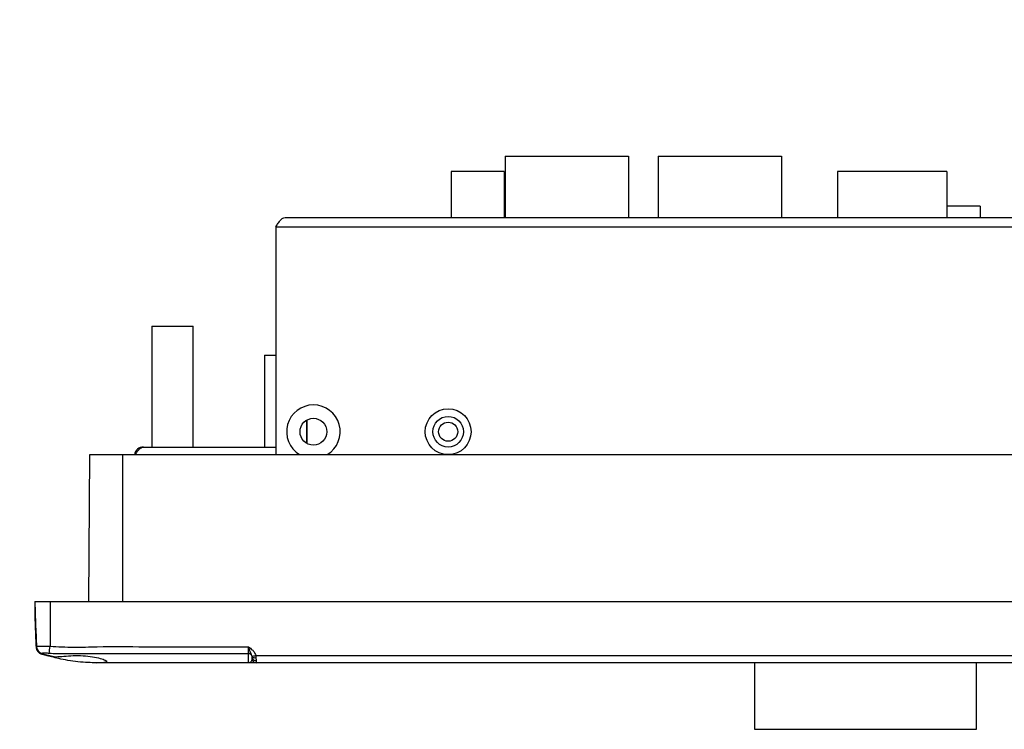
# Model space of a CAD drawing. Header units: millimetres. Extents: x 7320 to 8980, y -2461 to -1618.
# Tile 2 of 92: x 7388 to 7517, y -2450 to -2358. Entities that reach past the tile are written whole.
import ezdxf

# ---------------------------------------------------------------- set-up
doc = ezdxf.new("R2010")
doc.units = ezdxf.units.MM
doc.header["$LTSCALE"] = 3
doc.header["$PDSIZE"] = -1
doc.styles.get("Standard").update_dxf_attribs({"font": 'arial.ttf', "height": 12})
doc.dimstyles.new('ISO-25', dxfattribs={"dimtxt": 12, "dimasz": 6, "dimexe": 0.5, "dimexo": 0.625, "dimtad": 1, "dimdec": 1, "dimdsep": 46, "dimtxsty": 'Standard', "dimcen": 0, "dimclrd": 256, "dimclre": 256, "dimadec": 0, "dimazin": 0, "dimtfac": 1, "dimtdec": 1, "dimtmove": 0, "dimatfit": 3, "dimfxl": 1, "dimlwd": 30, "dimlwe": 30, "dimarcsym": 0})

# ---------------------------------------------------------------- blocks, each defined once
blk = doc.blocks.new('*D336')
at = {"lineweight": 30}
for p, q in [((7375.63, -2330.62), (7375.63, -2324.62)), ((7395.27, -2336.62), (7375.13, -2336.62)), ((7375.63, -2336.62), (7375.63, -2342.12)), ((7391.77, -2342.12), (7375.13, -2342.12)), ((7375.63, -2348.12), (7375.63, -2377.31))]:
    blk.add_line(p, q, dxfattribs=at)
for points in [[(7374.63, -2330.62), (7376.63, -2330.62), (7375.63, -2336.62)], [(7374.63, -2348.12), (7376.63, -2348.12), (7375.63, -2342.12)]]:
    blk.add_solid(points)
at = {"layer": 'Defpoints', "color": 0}
for p in [(7395.9, -2336.62), (7375.63, -2342.12), (7392.4, -2342.12)]:
    blk.add_point(p, dxfattribs=at)
at = {"color": 0, "insert": (7368.9, -2365.71), "char_height": 12, "attachment_point": 5, "rotation": 90}
blk.add_mtext('5.5', dxfattribs=at)

msp = doc.modelspace()

# ---------------------------------------------------------------- linework, layer by layer
at = {"linetype": 'Continuous', "lineweight": 30}
for p, q in [((7451.85, -2375.43), (7451.85, -2383.43)), ((7451.85, -2375.43), (7467.95, -2375.43)), ((7467.95, -2375.43), (7467.95, -2383.43)), ((7471.85, -2375.43), (7471.85, -2383.43)), ((7471.85, -2375.43), (7487.95, -2375.43)), ((7487.95, -2375.43), (7487.95, -2383.43)), ((7451.7, -2377.43), (7444.8, -2377.43)), ((7444.8, -2377.43), (7444.8, -2383.43)), ((7451.7, -2377.43), (7451.7, -2383.43)), ((7495.25, -2377.43), (7495.25, -2383.43)), ((7509.55, -2377.43), (7495.25, -2377.43)), ((7509.55, -2377.43), (7509.55, -2383.43)), ((7513.9, -2381.93), (7509.55, -2381.93)), ((7513.9, -2381.93), (7513.9, -2383.43)), ((7423.1, -2383.43), (7607.7, -2383.43)), ((7421.9, -2384.63), (7608.9, -2384.63)), ((7421.9, -2384.63), (7421.9, -2414.43)), ((7405.7, -2397.63), (7405.7, -2413.43)), ((7405.7, -2397.63), (7411.1, -2397.63)), ((7411.1, -2413.43), (7411.1, -2397.63)), ((7420.4, -2401.43), (7421.9, -2401.43)), ((7420.4, -2401.43), (7420.4, -2413.43)), ((7425.9, -2409.93), (7425.9, -2412.93)), ((7425.95, -2409.9), (7425.95, -2412.96)), ((7404.6, -2413.43), (7421.9, -2413.43)), ((7397.45, -2433.63), (7397.61, -2414.43)), ((7397.61, -2414.43), (7401.9, -2414.43)), ((7401.9, -2414.43), (7628.9, -2414.43)), ((7401.9, -2433.63), (7401.9, -2414.43)), ((7390.4, -2433.63), (7390.4, -2435.63)), ((7390.4, -2433.63), (7390.6, -2439.48)), ((7390.4, -2433.63), (7392.4, -2433.63)), ((7392.4, -2433.63), (7392.4, -2439.48)), ((7392.4, -2433.63), (7638.4, -2433.63)), ((7390.4, -2435.63), (7390.52, -2439.16)), ((7390.52, -2437.13), (7390.52, -2437.22)), ((7390.52, -2437.22), (7390.61, -2439.61)), ((7392.71, -2440.81), (7391.28, -2440.45)), ((7392.03, -2440.74), (7391.29, -2440.52)), ((7418.79, -2440.86), (7418.78, -2440.77)), ((7418.8, -2441.13), (7418.8, -2440.98)), ((7419.26, -2440.67), (7523.33, -2440.67)), ((7419.26, -2440.67), (7419.29, -2440.95)), ((7400.4, -2441.63), (7398.4, -2441.63)), ((7414.91, -2441.63), (7398.41, -2441.68)), ((7418.3, -2441.63), (7400.4, -2441.63)), ((7419.3, -2441.33), (7419.3, -2441.63)), ((7523.3, -2441.63), (7419.3, -2441.63)), ((7484.4, -2441.63), (7484.4, -2450.33)), ((7513.4, -2450.33), (7513.4, -2441.63)), ((7484.4, -2450.33), (7513.4, -2450.33))]:
    msp.add_line(p, q, dxfattribs=at)
at = {"linetype": 'Continuous', "lineweight": 30, "flags": 128}
for points in [[(7390.61, -2439.64), (7390.61, -2439.65), (7390.61, -2439.66), (7390.61, -2439.68), (7390.61, -2439.69), (7390.61, -2439.69), (7390.61, -2439.7), (7390.61, -2439.7)], [(7391.29, -2440.45), (7391.29, -2440.45), (7391.29, -2440.45), (7391.29, -2440.45), (7391.28, -2440.45), (7391.28, -2440.45), (7391.28, -2440.45)], [(7418.3, -2440.45), (7416.8, -2440.45), (7408.8, -2440.45), (7393.29, -2440.45), (7393.29, -2440.45)]]:
    msp.add_lwpolyline(points, dxfattribs=at)
at = {"linetype": 'Continuous', "lineweight": 30}
for centre, radius in [((7444.4, -2411.43), 3), ((7426.8, -2411.43), 1.75), ((7444.4, -2411.43), 2), ((7444.4, -2411.43), 1.25)]:
    msp.add_circle(centre, radius, dxfattribs=at)
for centre, radius, start, end in [((7426.8, -2411.43), 3.5, 301.0027, 238.9973), ((7404.6, -2414.63), 1.2, 90, 170.4059), ((7391.51, -2439.13), 0.989, 182.0041, 202.3412), ((7391.52, -2439.18), 1, 182, 201.4606), ((7391.6, -2439.44), 0.995, 182.1216, 257.4377), ((7391.61, -2439.57), 1, 186.1931, 251.3604), ((7298.65, -2428.92), 94.34, 353.0041, 353.5754), ((7418.31, -2440.95), 0.492, 9.9982, 91.2082), ((7418.05, -2436.29), 4.55, 279.266, 285.4902), ((7419.13, -2440.43), 0.545, 231.991, 287.044), ((7419.23, -2440.89), 0.445, 192.1896, 278.4079), ((7419.3, -2441.13), 0.5, 180, 270)]:
    msp.add_arc(centre, radius, start, end, dxfattribs=at)
for points, knots in [([(7421.9, -2384.63), (7422, -2384.48), (7422.2, -2384.16), (7422.5, -2383.77), (7422.8, -2383.49), (7423, -2383.45), (7423.1, -2383.43)], [0, 0, 0, 0, 0.25, 0.499998, 0.749998, 1, 1, 1, 1]), ([(7403.53, -2414.43), (7403.58, -2414.36), (7403.73, -2414.12), (7403.98, -2413.79), (7404.29, -2413.49), (7404.49, -2413.45), (7404.6, -2413.43)], [0, 0, 0, 0, 0.135542, 0.421392, 0.707318, 1, 1, 1, 1]), ([(7390.6, -2439.48), (7390.62, -2439.47), (7390.66, -2439.45), (7390.96, -2439.44), (7391.41, -2439.45), (7391.91, -2439.46), (7392.25, -2439.47), (7392.4, -2439.48)], [0, 0, 0, 0, 0.211825, 0.424115, 0.635995, 0.847559, 1, 1, 1, 1]), ([(7391.28, -2440.45), (7391.18, -2440.41), (7390.97, -2440.31), (7390.75, -2440.05), (7390.63, -2439.78), (7390.61, -2439.61), (7390.6, -2439.54)], [0, 0, 0, 0, 0.278695, 0.557394, 0.836089, 1, 1, 1, 1]), ([(7392.4, -2439.48), (7393.43, -2439.53), (7395.48, -2439.65), (7399.6, -2439.48), (7407.21, -2439.59), (7413.78, -2439.56), (7418.3, -2439.54)], [0, 0, 0, 0, 0.119133, 0.238586, 0.477328, 1, 1, 1, 1]), ([(7418.3, -2439.54), (7418.3, -2439.54), (7418.39, -2439.61), (7418.57, -2439.73), (7418.72, -2439.87), (7418.8, -2439.93)], [0, 0, 0, 0, 0.0099691, 0.5338597, 1, 1, 1, 1]), ([(7418.3, -2440.45), (7418.3, -2440.41), (7418.3, -2440.34), (7418.3, -2440.13), (7418.3, -2439.88), (7418.3, -2439.65), (7418.3, -2439.54)], [0, 0, 0, 0, 0.268321, 0.442711, 0.721349, 1, 1, 1, 1]), ([(7418.78, -2440.77), (7418.74, -2440.67), (7418.65, -2440.38), (7418.46, -2440), (7418.34, -2439.67), (7418.3, -2439.54), (7418.3, -2439.54)], [0, 0, 0, 0, 0.256081, 0.715436, 0.995381, 1, 1, 1, 1]), ([(7391.38, -2440.41), (7391.35, -2440.44), (7391.33, -2440.47), (7391.29, -2440.45), (7391.29, -2440.45)], [0, 0, 0, 0, 0.99994, 1, 1, 1, 1]), ([(7392.29, -2440.41), (7392.22, -2440.41), (7392.05, -2440.39), (7391.8, -2440.38), (7391.58, -2440.38), (7391.42, -2440.39), (7391.39, -2440.4), (7391.38, -2440.41)], [0, 0, 0, 0, 0.149881, 0.362085, 0.576873, 0.790808, 1, 1, 1, 1]), ([(7399.8, -2441.49), (7399.75, -2441.43), (7399.67, -2441.31), (7398.99, -2441.06), (7397.99, -2440.83), (7396.74, -2440.69), (7395.42, -2440.66), (7394.17, -2440.81), (7393.11, -2440.85), (7392.35, -2440.81), (7391.96, -2440.66), (7392, -2440.68), (7392.45, -2440.81), (7393.26, -2441.03), (7394.38, -2441.27), (7395.7, -2441.48), (7397.04, -2441.61), (7398.23, -2441.63), (7399.15, -2441.63), (7399.71, -2441.61), (7399.77, -2441.53), (7399.8, -2441.49)], [0, 0, 0, 0, 0.054209, 0.108383, 0.163358, 0.217928, 0.270515, 0.321726, 0.374459, 0.42594, 0.477597, 0.530558, 0.581759, 0.634079, 0.688354, 0.74342, 0.797555, 0.850522, 0.903239, 0.956583, 1, 1, 1, 1]), ([(7393.29, -2440.45), (7393.29, -2440.45), (7392.96, -2440.47), (7392.62, -2440.44), (7392.29, -2440.41)], [0, 0, 0, 0, 0.000059, 1, 1, 1, 1]), ([(7418.3, -2441.63), (7418.3, -2441.63), (7418.3, -2441.63), (7418.3, -2441.52), (7418.3, -2441.1), (7418.3, -2440.64), (7418.3, -2440.45)], [0, 0, 0, 0, 0.000008, 0.360506, 0.744871, 1, 1, 1, 1]), ([(7418.8, -2441.13), (7418.78, -2441.22), (7418.73, -2441.49), (7418.49, -2441.62), (7418.32, -2441.63), (7418.3, -2441.63), (7418.3, -2441.63)], [0, 0, 0, 0, 0.294119, 0.904225, 0.995578, 1, 1, 1, 1]), ([(7418.8, -2440.98), (7418.8, -2440.95), (7418.8, -2440.92), (7418.79, -2440.87), (7418.79, -2440.86)], [0, 0, 0, 0, 0.763062, 1, 1, 1, 1]), ([(7418.8, -2439.93), (7418.89, -2440.02), (7419.09, -2440.23), (7419.2, -2440.51), (7419.26, -2440.67)], [0, 0, 0, 0, 0.421525, 1, 1, 1, 1]), ([(7419.29, -2440.95), (7419.29, -2440.99), (7419.3, -2441.13), (7419.3, -2441.24), (7419.3, -2441.33)], [0, 0, 0, 0, 0.26003, 1, 1, 1, 1]), ([(7419.3, -2441.63), (7419.26, -2441.63), (7419.16, -2441.63), (7418.68, -2441.63), (7418.34, -2441.63), (7418.3, -2441.63), (7418.3, -2441.63)], [0, 0, 0, 0, 0.298454, 0.905346, 0.99566, 1, 1, 1, 1])]:
    msp.add_open_spline(points, degree=3, knots=knots, dxfattribs=at)

# ---------------------------------------------------------------- dimensions: what is measured, and where the dimension line sits
dim = msp.add_linear_dim(base=(7375.63, -2342.12), p1=(7395.9, -2336.62), p2=(7392.4, -2342.12), angle=90, dimstyle='ISO-25')
dim.commit()
dim.dimension.update_dxf_attribs({"geometry": '*D336', "text_midpoint": (7368.9, -2365.71)})

doc.saveas('drawing.dxf')
